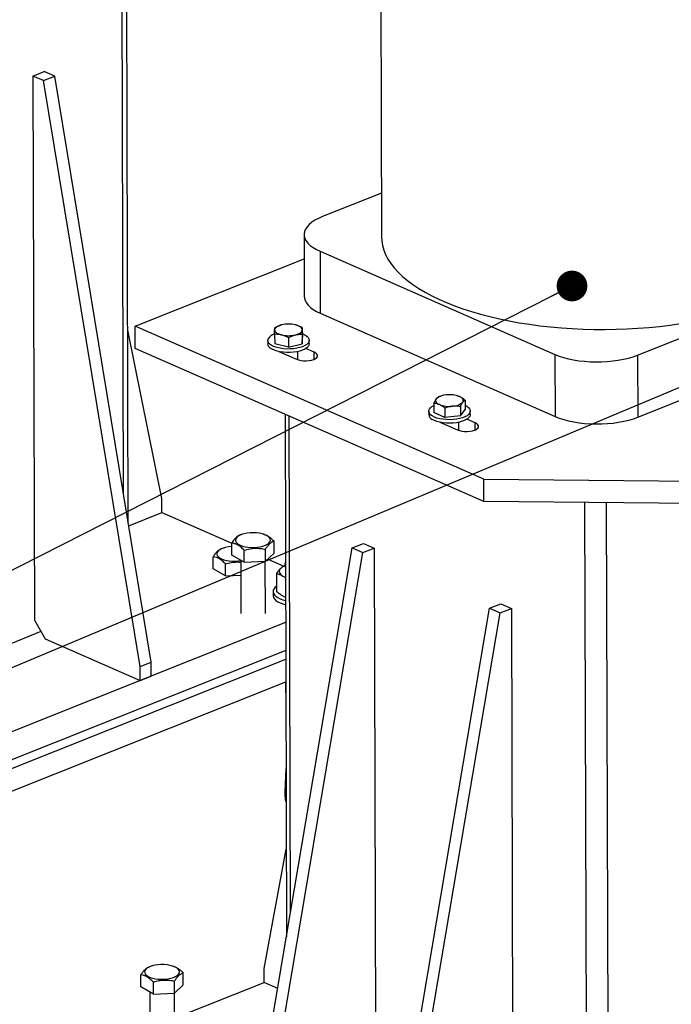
# Model space of a CAD drawing. Header units: millimetres. Extents: x 5 to 589, y 5 to 415.
# Tile 52 of 95: x 506 to 528, y 150 to 182. Entities that reach past the tile are written whole.
import ezdxf

# ---------------------------------------------------------------- set-up
doc = ezdxf.new("R2010")
doc.units = ezdxf.units.MM
doc.layers.add('NOTES', color=6, linetype='Continuous')
doc.layers.add('TRAIT-FORT', color=4, linetype='Continuous', lineweight=25)
doc.dimstyles.new('SLDDIMSTYLE7', dxfattribs={"dimtxt": 0.18, "dimasz": 1, "dimexe": 0, "dimexo": 0.0625, "dimgap": 0, "dimtad": 0, "dimtih": 1, "dimtoh": 1, "dimdec": 0, "dimrnd": 1e-09, "dimzin": 0, "dimdsep": 46, "dimtxsty": 'Standard', "dimblk1": 'DOT', "dimblk2": 'DOT', "dimsah": 1, "dimcen": 0.09, "dimadec": 0, "dimazin": 0, "dimtfac": 1, "dimtdec": 0, "dimtofl": 0, "dimtmove": 0, "dimatfit": 3, "dimldrblk": 'DOT', "dimfxl": 0, "dimfrac": 2, "dimtolj": 1, "dimtzin": 0, "dimarcsym": 0})

# ---------------------------------------------------------------- blocks, each defined once
blk = doc.blocks.new('_Dot')
at = {"color": 0, "linetype": 'ByBlock', "lineweight": -2}
blk.add_line((-0.5, 0), (-1, 0), dxfattribs=at)
at = {"color": 0, "linetype": 'ByBlock', "const_width": 0.5}
blk.add_lwpolyline([(-0.25, 0, 1), (0.25, 0, 1)], format="xyb", close=True, dxfattribs=at)

msp = doc.modelspace()

# ---------------------------------------------------------------- linework, layer by layer
at = {"layer": 'TRAIT-FORT', "color": 4, "linetype": 'Continuous', "lineweight": 25}
for p, q in [((509.7179, 166.2969), (509.6624, 186.3007)), ((509.8771, 165.3313), (509.8187, 186.363)), ((518.0922, 184.923), (518.1208, 174.6331)), ((506.7734, 179.8755), (507.1364, 180.0201)), ((506.7734, 179.8755), (506.8226, 162.1631)), ((507.1173, 179.7245), (506.7734, 179.8755)), ((507.1173, 179.7245), (507.4803, 179.8691)), ((507.4803, 179.8691), (507.1364, 180.0201)), ((510.6245, 160.7976), (507.4803, 179.8691)), ((510.2616, 160.6529), (507.1173, 179.7245)), ((518.1168, 176.0653), (516.1943, 175.299)), ((515.5996, 174.7183), (515.6052, 172.6996)), ((516.1217, 174.1724), (523.7649, 170.8161)), ((516.1217, 174.1724), (516.1273, 172.1537)), ((526.458, 170.7919), (535.2159, 174.2828)), ((510.1014, 171.736), (515.6017, 173.9284)), ((516.1273, 172.1537), (523.7705, 168.7973)), ((526.4636, 168.7731), (535.2215, 172.264)), ((510.9673, 166.12), (509.8597, 171.6022)), ((521.4502, 166.7524), (510.1014, 171.736)), ((510.1034, 171.0094), (510.1014, 171.736)), ((514.6409, 171.4665), (514.6417, 171.1624)), ((515.5408, 171.4676), (515.5417, 171.1635)), ((515.5422, 171.685), (515.5431, 171.3808)), ((514.4174, 171.2698), (514.4177, 171.1562)), ((515.091, 171.0543), (514.6417, 171.1624)), ((515.0902, 171.3584), (515.091, 171.0543)), ((515.091, 171.0543), (515.5417, 171.1635)), ((515.5417, 171.1635), (515.5431, 171.3808)), ((515.7677, 171.16), (515.7674, 171.2735)), ((521.4522, 166.0258), (510.1034, 171.0094)), ((514.7818, 170.9068), (515.3479, 170.6582)), ((514.7934, 170.9044), (514.7934, 170.9017)), ((515.3941, 170.6408), (515.3934, 170.906)), ((515.9286, 170.8897), (515.6611, 171.0071)), ((515.9292, 170.6598), (515.9286, 170.8897)), ((523.7649, 170.8161), (523.7705, 168.7973)), ((526.458, 170.7919), (526.4636, 168.7731)), ((519.8267, 169.2235), (519.8275, 168.9194)), ((520.035, 169.4519), (519.977, 169.4319)), ((520.0606, 169.4601), (520.035, 169.4519)), ((520.6075, 169.4604), (520.6035, 169.4616)), ((520.8385, 169.325), (520.8393, 169.0209)), ((519.6584, 168.9683), (519.6588, 168.8547)), ((520.1832, 168.7617), (519.8275, 168.9194)), ((520.1823, 169.0659), (520.1832, 168.7617)), ((520.6882, 169.1166), (520.6891, 168.8125)), ((520.6891, 168.8125), (520.8393, 169.0209)), ((521.0088, 168.8585), (521.0084, 168.972)), ((514.9801, 168.8678), (515.0274, 151.8567)), ((515.1618, 152.6513), (515.117, 168.8078)), ((520.0228, 168.6053), (520.589, 168.3567)), ((520.0345, 168.6028), (520.0345, 168.6002)), ((520.6891, 168.8125), (520.1832, 168.7617)), ((520.6352, 168.3393), (520.6345, 168.6045)), ((521.1697, 168.5882), (520.9022, 168.7056)), ((521.1703, 168.3583), (521.1697, 168.5882)), ((521.4502, 166.7524), (528.5187, 166.689)), ((521.4522, 166.0258), (521.4502, 166.7524)), ((510.9686, 165.6658), (510.9673, 166.12)), ((528.5207, 165.9623), (521.4522, 166.0258)), ((524.8052, 143.3258), (524.7423, 165.9962)), ((525.512, 143.3194), (525.4491, 165.9899)), ((509.8926, 165.2369), (510.9686, 165.6658)), ((510.9686, 165.6658), (513.2442, 164.6665)), ((513.5889, 164.9587), (513.5205, 164.9369)), ((514.312, 164.9495), (514.2766, 164.9606)), ((514.6239, 164.3462), (514.6228, 164.7359)), ((512.9827, 164.5128), (512.9142, 164.491)), ((513.2453, 164.2846), (513.2442, 164.6743)), ((513.6504, 164.0504), (513.6494, 164.4402)), ((513.9525, 145.5046), (517.1699, 164.519)), ((514.3397, 164.0812), (514.3386, 164.471)), ((517.1699, 164.519), (517.5328, 164.6637)), ((517.1699, 164.519), (517.5138, 164.368)), ((517.5138, 164.368), (517.8767, 164.5126)), ((517.5328, 164.6637), (517.8767, 164.5126)), ((517.8767, 164.5126), (517.9259, 146.8003)), ((512.639, 163.8387), (512.6379, 164.2284)), ((513.6504, 164.0504), (513.2453, 164.2846)), ((513.5351, 164.1171), (513.5399, 162.3836)), ((513.6504, 164.0504), (514.3397, 164.0812)), ((514.2964, 145.3536), (517.5138, 164.368)), ((514.3399, 162.3858), (514.3352, 164.081)), ((514.6239, 164.3462), (514.3397, 164.0812)), ((514.4157, 164.1521), (514.9357, 163.9238)), ((513.0442, 163.6045), (512.639, 163.8387)), ((513.0442, 163.6045), (513.0431, 163.9943)), ((514.989, 163.9538), (514.9845, 163.953)), ((514.9888, 164.0159), (514.9895, 163.748)), ((513.0442, 163.6045), (513.5365, 163.6265)), ((514.7003, 163.688), (514.702, 163.0991)), ((514.5913, 163.0974), (514.5917, 162.9612)), ((518.4233, 143.5414), (521.6406, 162.5558)), ((521.6406, 162.5558), (522.0036, 162.7004)), ((521.6406, 162.5558), (521.9845, 162.4047)), ((521.9845, 162.4047), (522.3475, 162.5494)), ((522.0036, 162.7004), (522.3475, 162.5494)), ((522.3475, 162.5494), (522.3966, 144.8371)), ((506.8226, 162.1631), (507.1677, 161.5579)), ((518.7672, 143.3904), (521.9845, 162.4047)), ((514.999, 162.0866), (499.0115, 155.714)), ((507.0339, 161.7927), (505.5309, 161.1936)), ((507.1677, 161.5579), (510.2628, 160.1988)), ((498.995, 154.51), (515.0023, 160.8905)), ((515.0015, 161.1783), (499.014, 154.8057)), ((510.2616, 160.6529), (510.6245, 160.7976)), ((510.2628, 160.1988), (510.2616, 160.6529)), ((510.6258, 160.3434), (510.6245, 160.7976)), ((510.2628, 160.1988), (510.6258, 160.3434)), ((498.997, 153.7742), (515.0043, 160.1547)), ((514.9995, 160.1528), (515.0015, 159.4198)), ((515.0095, 157.3347), (514.9673, 156.567)), ((515.0136, 155.9627), (515.014, 155.8319)), ((515.0159, 155.9808), (515.0153, 155.9783)), ((515.0153, 155.9783), (515.016, 155.9448)), ((514.2953, 150.827), (515.0194, 154.7144)), ((510.2878, 150.2314), (510.2867, 150.6212)), ((510.6315, 150.9056), (510.5631, 150.8837)), ((511.3545, 150.8964), (511.3192, 150.9075)), ((511.6664, 150.293), (511.6653, 150.6828)), ((514.2966, 150.3728), (514.2953, 150.827)), ((510.693, 149.9973), (510.6919, 150.387)), ((511.38, 149.2103), (514.2966, 150.3728)), ((511.3823, 150.0281), (511.3812, 150.4179)), ((514.7431, 150.1768), (514.2966, 150.3728)), ((510.693, 149.9973), (510.2878, 150.2314)), ((510.5777, 150.0639), (510.5825, 148.3305)), ((510.693, 149.9973), (511.3823, 150.0281)), ((511.3825, 148.3327), (511.3778, 150.0279)), ((511.3823, 150.0281), (511.6664, 150.293))]:
    msp.add_line(p, q, dxfattribs=at)
at = {"layer": 'TRAIT-FORT', "color": 4, "linetype": 'Continuous', "lineweight": 25, "flags": 128}
for points in [[(516.1943, 175.299), (516.0651, 175.2422), (515.9497, 175.1804), (515.8493, 175.1142), (515.7648, 175.0443), (515.6971, 174.9712), (515.6468, 174.8958), (515.6144, 174.8187), (515.6002, 174.7407), (515.6044, 174.6626), (515.6268, 174.585), (515.6673, 174.5087), (515.7256, 174.4346), (515.8009, 174.3632), (515.8927, 174.2953), (516, 174.2315), (516.1217, 174.1724)], [(518.1208, 174.6331), (518.1273, 174.5082), (518.1513, 174.3588), (518.193, 174.2102), (518.2522, 174.0626), (518.3288, 173.9164), (518.4226, 173.7721), (518.5334, 173.6299), (518.6609, 173.4902), (518.8048, 173.3534), (518.9647, 173.2198), (519.1403, 173.0896), (519.3311, 172.9633), (519.5367, 172.8412), (519.7565, 172.7234), (519.99, 172.6104), (520.2366, 172.5024), (520.4958, 172.3996), (520.7669, 172.3024), (521.0493, 172.2109), (521.3421, 172.1254), (521.6449, 172.046), (521.9567, 171.9731), (522.2768, 171.9067), (522.6045, 171.847), (522.9389, 171.7942), (523.2792, 171.7484), (523.6247, 171.7097), (523.9744, 171.6783), (524.3274, 171.654), (524.683, 171.6372), (525.0403, 171.6277), (525.3983, 171.6256), (525.7563, 171.6309), (526.1132, 171.6436), (526.4684, 171.6637), (526.8208, 171.6911), (527.1696, 171.7258), (527.514, 171.7676), (527.8532, 171.8165)], [(515.6052, 172.6996), (515.61, 172.6438), (515.6324, 172.5662), (515.673, 172.49), (515.7312, 172.4158), (515.8065, 172.3444), (515.8983, 172.2765), (516.0056, 172.2127), (516.1273, 172.1537)], [(514.8675, 171.775), (514.8184, 171.7613), (514.7741, 171.745), (514.7351, 171.7264), (514.7023, 171.7059), (514.6761, 171.6838), (514.6571, 171.6605), (514.6454, 171.6363), (514.6414, 171.6117)], [(515.5414, 171.6128), (515.5377, 171.6374), (515.5264, 171.6615), (515.5076, 171.6848), (515.4817, 171.7068), (515.4492, 171.7273), (515.4105, 171.7457), (515.3663, 171.7619), (515.3175, 171.7755)], [(515.5428, 171.4829), (515.5492, 171.4805), (515.6248, 171.4464), (515.6858, 171.4075), (515.7306, 171.365), (515.7581, 171.3198), (515.7674, 171.2734), (515.7583, 171.2269), (515.731, 171.1816), (515.6863, 171.1388), (515.6253, 171.0996), (515.5499, 171.0651), (515.462, 171.0362), (515.364, 171.0138), (515.2585, 170.9984), (515.1486, 170.9904), (515.0371, 170.9901), (514.9271, 170.9975), (514.8217, 171.0124), (514.7236, 171.0343), (514.6356, 171.0627), (514.56, 171.0969), (514.499, 171.1357), (514.4541, 171.1783), (514.4267, 171.2234), (514.4174, 171.2699), (514.4265, 171.3164), (514.4265, 171.3164)], [(514.6414, 171.6117), (514.6451, 171.5872), (514.6565, 171.563), (514.6752, 171.5397), (514.7011, 171.5177), (514.7337, 171.4973), (514.7724, 171.4788), (514.8166, 171.4626), (514.8654, 171.449)], [(515.3154, 171.4495), (515.3644, 171.4633), (515.4088, 171.4795), (515.4477, 171.4981), (515.4806, 171.5186), (515.5067, 171.5407), (515.5258, 171.5641), (515.5374, 171.5882), (515.5414, 171.6128)], [(515.7677, 171.16), (515.7677, 171.1598), (515.7586, 171.1134), (515.7313, 171.0681), (515.6866, 171.0253), (515.6257, 170.9861), (515.5502, 170.9516), (515.4623, 170.9227), (515.3643, 170.9003), (515.2589, 170.8848), (515.1489, 170.8769), (515.0374, 170.8766), (514.9275, 170.884), (514.822, 170.8989), (514.7239, 170.9208), (514.6359, 170.9492), (514.5603, 170.9833), (514.4993, 171.0222), (514.4544, 171.0648), (514.427, 171.1099), (514.4177, 171.1562)], [(515.3479, 170.6582), (515.4164, 170.6342), (515.496, 170.6172), (515.5828, 170.6081), (515.6723, 170.6073), (515.7601, 170.6149), (515.8419, 170.6304), (515.9134, 170.6531), (515.9711, 170.6819), (516.0121, 170.7153), (516.0344, 170.7516), (516.0368, 170.7891), (516.0192, 170.8258), (515.9825, 170.8599), (515.9286, 170.8897)], [(523.7649, 170.8161), (523.9, 170.7623), (524.0471, 170.7144), (524.2048, 170.6728), (524.3716, 170.6378), (524.5459, 170.6099), (524.7259, 170.5893), (524.91, 170.5762), (525.0964, 170.5706), (525.2834, 170.5728), (525.4689, 170.5826), (525.6514, 170.6), (525.8291, 170.6247), (526.0002, 170.6566), (526.1631, 170.6954), (526.3162, 170.7406), (526.458, 170.7919)], [(519.9017, 169.3642), (519.8884, 169.3402), (519.8827, 169.3157), (519.8847, 169.2911), (519.8944, 169.2668), (519.9115, 169.2433), (519.9359, 169.2209), (519.967, 169.2001), (520.0044, 169.1812)], [(520.7633, 169.2573), (520.7766, 169.2813), (520.7823, 169.3058), (520.7803, 169.3304), (520.7706, 169.3547), (520.7535, 169.3782), (520.7291, 169.4006), (520.698, 169.4214), (520.6606, 169.4403)], [(519.7732, 168.8113), (519.7189, 168.8519), (519.6813, 168.8957), (519.6615, 168.9416), (519.6601, 168.9882), (519.677, 169.0343), (519.7118, 169.0787), (519.7636, 169.1201), (519.8269, 169.1556)], [(520.839, 169.1584), (520.8936, 169.1289), (520.948, 169.0883), (520.9856, 169.0445), (521.0053, 168.9987), (521.0068, 168.952), (520.9899, 168.9059), (520.9551, 168.8615), (520.9033, 168.8201), (520.836, 168.7828), (520.755, 168.7506), (520.6625, 168.7244), (520.561, 168.7048), (520.4533, 168.6926), (520.3423, 168.6878), (520.2311, 168.6908), (520.1227, 168.7014), (520.02, 168.7194), (519.9259, 168.7441), (519.8429, 168.7751), (519.7732, 168.8113), (519.7732, 168.8113)], [(521.0088, 168.8585), (521.0071, 168.8385), (520.9902, 168.7924), (520.9554, 168.748), (520.9036, 168.7066), (520.8363, 168.6693), (520.7553, 168.6371), (520.6628, 168.6108), (520.5613, 168.5913), (520.4536, 168.579), (520.3426, 168.5743), (520.2314, 168.5773), (520.123, 168.5879), (520.0203, 168.6058), (519.9262, 168.6306), (519.8432, 168.6615), (519.7736, 168.6978)], [(520.589, 168.3567), (520.6575, 168.3327), (520.7371, 168.3157), (520.8238, 168.3066), (520.9134, 168.3058), (521.0012, 168.3134), (521.0829, 168.3289), (521.1544, 168.3516), (521.2121, 168.3804), (521.2532, 168.4138), (521.2754, 168.4501), (521.2779, 168.4876), (521.2603, 168.5243), (521.2236, 168.5584), (521.1697, 168.5882)], [(523.7705, 168.7973), (523.9056, 168.7436), (524.0527, 168.6956), (524.2104, 168.654), (524.3772, 168.6191), (524.5515, 168.5912), (524.7315, 168.5705), (524.9156, 168.5574), (525.1021, 168.5519), (525.289, 168.5541), (525.4745, 168.5639), (525.6571, 168.5812), (525.8347, 168.606), (526.0058, 168.6379), (526.1687, 168.6766), (526.3218, 168.7219), (526.4636, 168.7731)], [(514.4532, 164.6729), (514.4866, 164.7134), (514.5022, 164.7557), (514.4995, 164.7984), (514.4786, 164.8402), (514.4402, 164.8797), (514.3855, 164.9157), (514.3163, 164.947), (514.2347, 164.9726), (514.1435, 164.9916), (514.0455, 165.0035), (513.9439, 165.0079), (513.842, 165.0046), (513.743, 164.9938), (513.6501, 164.9758), (513.5664, 164.9511), (513.4944, 164.9206), (513.4365, 164.8853), (513.3946, 164.8462), (513.37, 164.8046), (513.3635, 164.762), (513.3753, 164.7195), (513.4051, 164.6787), (513.4518, 164.6408), (513.514, 164.6071), (513.5897, 164.5785), (513.6765, 164.5561), (513.7714, 164.5406), (513.8716, 164.5324), (513.9738, 164.5318), (514.0747, 164.5389), (514.171, 164.5534), (514.2597, 164.5748), (514.3379, 164.6025), (514.4031, 164.6356), (514.4532, 164.6729)], [(513.2445, 164.5593), (513.2357, 164.5588), (513.1367, 164.5479), (513.0439, 164.5299), (512.9601, 164.5052), (512.8881, 164.4747), (512.8302, 164.4394), (512.7883, 164.4003), (512.7637, 164.3588), (512.7572, 164.3161), (512.7691, 164.2737), (512.7988, 164.2328), (512.8456, 164.1949), (512.9078, 164.1612), (512.9835, 164.1326), (513.0702, 164.1102), (513.1652, 164.0947), (513.2654, 164.0865), (513.3675, 164.0859), (513.4684, 164.093), (513.5352, 164.1022)], [(514.8423, 163.8507), (514.8149, 163.8199), (514.7973, 163.7879), (514.7898, 163.7552), (514.7926, 163.7224), (514.8056, 163.6901), (514.8286, 163.6587), (514.8612, 163.6289), (514.9028, 163.6012)], [(514.9937, 163.99), (514.9888, 164.0143), (514.9935, 164.0418)], [(514.9028, 163.6012), (514.9528, 163.576), (514.9949, 163.5591)], [(514.7015, 163.2675), (514.6617, 163.2352), (514.621, 163.1881), (514.5974, 163.139), (514.5916, 163.089), (514.6037, 163.0393), (514.6333, 162.9909), (514.6799, 162.945), (514.7424, 162.9025), (514.8194, 162.8644), (514.9091, 162.8315), (514.997, 162.8076)], [(514.5917, 162.9612), (514.592, 162.9528), (514.604, 162.903), (514.6337, 162.8547), (514.6803, 162.8087), (514.7428, 162.7662), (514.8197, 162.7281), (514.9095, 162.6953), (514.9925, 162.6725)], [(515.0015, 159.4198), (515.0016, 159.4182), (515.0064, 159.3939)], [(515.0121, 157.3504), (515.0094, 157.3291), (515.0122, 157.3109)], [(514.986, 156.3334), (514.9939, 156.3077), (515.0151, 156.2779)], [(515.014, 155.8319), (515.014, 155.8303), (515.0164, 155.814)], [(510.456, 150.813), (510.4226, 150.7725), (510.407, 150.7302), (510.4097, 150.6875), (510.4306, 150.6457), (510.469, 150.6062), (510.5237, 150.5702), (510.5929, 150.5389), (510.6744, 150.5134), (510.7657, 150.4943), (510.8636, 150.4824), (510.9652, 150.478), (511.0672, 150.4813), (511.1661, 150.4921), (511.259, 150.5101), (511.3428, 150.5348), (511.4148, 150.5653), (511.4727, 150.6007), (511.5146, 150.6397), (511.5392, 150.6813), (511.5457, 150.724), (511.5338, 150.7664), (511.5041, 150.8072), (511.4573, 150.8451), (511.3951, 150.8789), (511.3194, 150.9074), (511.2327, 150.9298), (511.1377, 150.9454), (511.0375, 150.9535), (510.9354, 150.9541), (510.8345, 150.947), (510.7382, 150.9325), (510.6495, 150.9111), (510.5713, 150.8834), (510.5061, 150.8503), (510.456, 150.813)]]:
    msp.add_lwpolyline(points, dxfattribs=at)
at = {"layer": 'TRAIT-FORT', "color": 4, "linetype": 'Continuous', "lineweight": 25}
for centre, radius, start, end in [((515.0936, 170.7941), 1.0066, 77.15201, 102.98445), ((514.7555, 171.1084), 0.3892, 107.36361, 147.70023), ((515.0892, 172.4304), 1.0066, 257.15201, 282.98445), ((520.2315, 169.0092), 0.4845, 90.20579, 132.89664), ((520.3374, 168.5978), 0.9024, 69.01132, 96.84506), ((520.4334, 169.6123), 0.4845, 270.20579, 312.89664), ((520.3276, 170.0237), 0.9024, 249.01132, 276.84506), ((519.8545, 168.8775), 0.1971, 186.63435, 245.74683), ((515.1453, 163.4932), 0.4686, 109.47561, 130.27466), ((515.0761, 156.5693), 0.1088, 181.22161, 235.54034)]:
    msp.add_arc(centre, radius, start, end, dxfattribs=at)
for points, knots in [([(514.6422, 171.6839), (514.6604, 171.6935), (514.6968, 171.7128), (514.7527, 171.7378), (514.8097, 171.7595), (514.8482, 171.7698), (514.8675, 171.775)], [0, 0, 0, 0, 0.2472686, 0.4953626, 0.746874, 1, 1, 1, 1]), ([(515.5422, 171.685), (515.5241, 171.6945), (515.4877, 171.7137), (515.4319, 171.7386), (515.3751, 171.7602), (515.3367, 171.7704), (515.3175, 171.7755)], [0, 0, 0, 0, 0.2472686, 0.4953626, 0.746874, 1, 1, 1, 1]), ([(514.6409, 171.4665), (514.6409, 171.4721), (514.6409, 171.4832), (514.641, 171.5161), (514.6412, 171.5633), (514.6413, 171.5955), (514.6414, 171.6117)], [0, 0, 0, 0, 0.0973863, 0.1948131, 0.5946686, 1, 1, 1, 1]), ([(514.8654, 171.449), (514.8601, 171.4502), (514.8373, 171.4555), (514.797, 171.4625), (514.7446, 171.4675), (514.6924, 171.469), (514.6581, 171.4674), (514.6409, 171.4665)], [0, 0, 0, 0, 0.0700556, 0.2998126, 0.5308313, 0.7650256, 1, 1, 1, 1]), ([(514.6414, 171.6117), (514.6415, 171.6194), (514.6416, 171.6339), (514.6417, 171.6508), (514.6419, 171.6644), (514.6421, 171.6755), (514.6422, 171.6811), (514.6422, 171.6839)], [0, 0, 0, 0, 0.2190861, 0.4128361, 0.6072728, 0.8034231, 1, 1, 1, 1]), ([(515.0902, 171.3584), (515.072, 171.368), (515.0357, 171.3872), (514.9799, 171.4121), (514.923, 171.4336), (514.8847, 171.4439), (514.8654, 171.449)], [0, 0, 0, 0, 0.2472686, 0.4953626, 0.746874, 1, 1, 1, 1]), ([(515.0902, 171.3584), (515.1083, 171.368), (515.1448, 171.3873), (515.2006, 171.4123), (515.2576, 171.434), (515.2961, 171.4443), (515.3154, 171.4495)], [0, 0, 0, 0, 0.2472686, 0.4953626, 0.746874, 1, 1, 1, 1]), ([(515.3154, 171.4495), (515.3208, 171.4508), (515.3436, 171.4561), (515.3841, 171.4632), (515.4366, 171.4684), (515.489, 171.47), (515.5236, 171.4684), (515.5408, 171.4676)], [0, 0, 0, 0, 0.07005562, 0.29981264, 0.53083129, 0.76502558, 1, 1, 1, 1]), ([(515.5408, 171.4676), (515.5409, 171.4787), (515.5409, 171.5011), (515.5411, 171.5326), (515.5412, 171.5622), (515.5413, 171.5894), (515.5414, 171.605), (515.5414, 171.6128)], [0, 0, 0, 0, 0.1947331, 0.3943865, 0.5945898, 0.7968571, 1, 1, 1, 1]), ([(515.5414, 171.6128), (515.5415, 171.6205), (515.5416, 171.635), (515.5417, 171.6519), (515.5419, 171.6655), (515.542, 171.6766), (515.5422, 171.6822), (515.5422, 171.685)], [0, 0, 0, 0, 0.21908612, 0.41283615, 0.60727282, 0.8034231, 1, 1, 1, 1]), ([(519.8267, 169.2235), (519.8327, 169.2371), (519.8449, 169.2644), (519.8635, 169.3018), (519.8825, 169.336), (519.8953, 169.3548), (519.9017, 169.3642)], [0, 0, 0, 0, 0.2472686, 0.4953626, 0.746874, 1, 1, 1, 1]), ([(520.0044, 169.1812), (519.9912, 169.1866), (519.9664, 169.197), (519.93, 169.2078), (519.8954, 169.2156), (519.8608, 169.2209), (519.8381, 169.2226), (519.8267, 169.2235)], [0, 0, 0, 0, 0.2190861, 0.4128361, 0.6072728, 0.8034231, 1, 1, 1, 1]), ([(519.9017, 169.3642), (519.9035, 169.3666), (519.9111, 169.377), (519.9246, 169.393), (519.9421, 169.4097), (519.9596, 169.4228), (519.9712, 169.4289), (519.977, 169.4319)], [0, 0, 0, 0, 0.0700556, 0.2998126, 0.5308313, 0.7650256, 1, 1, 1, 1]), ([(520.6606, 169.4403), (520.6474, 169.446), (520.6297, 169.4535), (520.6121, 169.4587), (520.6076, 169.46)], [0, 0, 0, 0, 0.7445639, 1, 1, 1, 1]), ([(520.8385, 169.325), (520.8272, 169.3342), (520.8043, 169.3527), (520.7693, 169.3783), (520.7335, 169.402), (520.6972, 169.4231), (520.6728, 169.4346), (520.6606, 169.4403)], [0, 0, 0, 0, 0.1947331, 0.3943865, 0.5945898, 0.7968571, 1, 1, 1, 1]), ([(520.6882, 169.1166), (520.6943, 169.1302), (520.7064, 169.1575), (520.725, 169.1949), (520.744, 169.2291), (520.7568, 169.2479), (520.7633, 169.2573)], [0, 0, 0, 0, 0.2472686, 0.4953626, 0.746874, 1, 1, 1, 1]), ([(520.7633, 169.2573), (520.765, 169.2597), (520.7727, 169.2701), (520.7862, 169.2861), (520.8037, 169.3028), (520.8212, 169.3159), (520.8327, 169.322), (520.8385, 169.325)], [0, 0, 0, 0, 0.0700556, 0.2998126, 0.5308313, 0.7650256, 1, 1, 1, 1]), ([(520.1823, 169.0659), (520.1767, 169.0705), (520.1654, 169.0797), (520.1307, 169.1068), (520.0773, 169.145), (520.0288, 169.1691), (520.0044, 169.1812)], [0, 0, 0, 0, 0.0973863, 0.1948131, 0.5946686, 1, 1, 1, 1]), ([(520.4352, 169.1277), (520.4292, 169.1271), (520.4035, 169.1243), (520.3581, 169.117), (520.2992, 169.1036), (520.2404, 169.0866), (520.2017, 169.0728), (520.1823, 169.0659)], [0, 0, 0, 0, 0.0700556, 0.2998126, 0.5308313, 0.7650256, 1, 1, 1, 1]), ([(520.6882, 169.1166), (520.6678, 169.1198), (520.6269, 169.1261), (520.5641, 169.1313), (520.5001, 169.1327), (520.4569, 169.1294), (520.4352, 169.1277)], [0, 0, 0, 0, 0.2472686, 0.4953626, 0.746874, 1, 1, 1, 1]), ([(513.5194, 164.9362), (513.5135, 164.9343), (513.4986, 164.9295), (513.4744, 164.9186), (513.4468, 164.9032), (513.4163, 164.8821), (513.3826, 164.8533), (513.346, 164.815), (513.3093, 164.7698), (513.2753, 164.7223), (513.2537, 164.689), (513.2442, 164.6743)], [0, 0, 0, 0, 0.0661483, 0.1654752, 0.2655243, 0.3659016, 0.4956488, 0.6263268, 0.7596544, 0.8937264, 1, 1, 1, 1]), ([(514.3117, 164.9485), (514.3157, 164.9476), (514.3557, 164.9389), (514.4292, 164.8995), (514.5298, 164.8275), (514.5916, 164.7666), (514.6228, 164.7359)], [0, 0, 0, 0, 0.03894, 0.39224557, 0.69333829, 1, 1, 1, 1]), ([(514.6228, 164.7359), (514.6139, 164.7331), (514.596, 164.7274), (514.5688, 164.7153), (514.5413, 164.6999), (514.5107, 164.6787), (514.4771, 164.65), (514.4405, 164.6117), (514.4037, 164.5664), (514.3697, 164.519), (514.3482, 164.4857), (514.3386, 164.471)], [0, 0, 0, 0, 0.09597591, 0.19213026, 0.28898369, 0.38615496, 0.51175797, 0.63826211, 0.76733117, 0.89712084, 1, 1, 1, 1]), ([(512.9132, 164.4903), (512.9072, 164.4884), (512.8923, 164.4836), (512.8681, 164.4727), (512.8406, 164.4574), (512.81, 164.4362), (512.7764, 164.4075), (512.7397, 164.3691), (512.703, 164.3239), (512.669, 164.2764), (512.6475, 164.2432), (512.6379, 164.2284)], [0, 0, 0, 0, 0.0661483, 0.1654752, 0.2655243, 0.3659016, 0.4956488, 0.6263268, 0.7596544, 0.8937264, 1, 1, 1, 1]), ([(513.6494, 164.4402), (513.6142, 164.4746), (513.543, 164.5441), (513.4376, 164.6153), (513.337, 164.6583), (513.2753, 164.6689), (513.2442, 164.6743)], [0, 0, 0, 0, 0.2646075, 0.534953, 0.7653458, 1, 1, 1, 1]), ([(513.6494, 164.4402), (513.7091, 164.4569), (513.83, 164.4907), (514.0092, 164.5091), (514.1805, 164.5015), (514.2856, 164.4812), (514.3386, 164.471)], [0, 0, 0, 0, 0.26460747, 0.534953, 0.76534584, 1, 1, 1, 1]), ([(513.0431, 163.9943), (513.0079, 164.0287), (512.9367, 164.0982), (512.8314, 164.1695), (512.7307, 164.2124), (512.669, 164.223), (512.6379, 164.2284)], [0, 0, 0, 0, 0.2646075, 0.534953, 0.7653458, 1, 1, 1, 1]), ([(513.0431, 163.9943), (513.1029, 164.0109), (513.2237, 164.0443), (513.3907, 164.0638), (513.4943, 164.0565), (513.5353, 164.0536)], [0, 0, 0, 0, 0.3716742, 0.7514082, 1, 1, 1, 1]), ([(514.8423, 163.8507), (514.8305, 163.8393), (514.8068, 163.8164), (514.7712, 163.7769), (514.7357, 163.7343), (514.7121, 163.7035), (514.7003, 163.688)], [0, 0, 0, 0, 0.2486221, 0.4978734, 0.748733, 1, 1, 1, 1]), ([(514.9845, 163.953), (514.9728, 163.9465), (514.9493, 163.9335), (514.9139, 163.9099), (514.8782, 163.883), (514.8543, 163.8615), (514.8423, 163.8507)], [0, 0, 0, 0, 0.2488901, 0.4981338, 0.7487594, 1, 1, 1, 1]), ([(514.7003, 163.688), (514.717, 163.6828), (514.7503, 163.6723), (514.8008, 163.6526), (514.8517, 163.6296), (514.8858, 163.6107), (514.9028, 163.6012)], [0, 0, 0, 0, 0.2488901, 0.4981338, 0.7487594, 1, 1, 1, 1]), ([(514.9028, 163.6012), (514.9197, 163.5911), (514.9505, 163.5728), (514.9811, 163.5509), (514.9949, 163.5411)], [0, 0, 0, 0, 0.549345, 1, 1, 1, 1]), ([(514.9046, 162.9518), (514.8877, 162.9619), (514.8539, 162.9822), (514.8032, 163.0178), (514.7525, 163.0566), (514.7188, 163.0849), (514.702, 163.0991)], [0, 0, 0, 0, 0.24862213, 0.49787339, 0.74873304, 1, 1, 1, 1]), ([(514.9967, 162.9055), (514.9831, 162.9115), (514.9524, 162.925), (514.9217, 162.9422), (514.9046, 162.9518)], [0, 0, 0, 0, 0.4448756, 1, 1, 1, 1]), ([(514.9685, 156.56), (514.9685, 156.5472), (514.9687, 156.4711), (514.9783, 156.3956), (514.9862, 156.3328)], [0, 0, 0, 0, 0.1687825, 1, 1, 1, 1]), ([(514.9866, 156.331), (514.9867, 156.3302), (514.9877, 156.3082), (514.9977, 156.2806), (515.012, 156.2582), (515.0152, 156.2533)], [0, 0, 0, 0, 0.0281501, 0.7870902, 1, 1, 1, 1]), ([(510.2867, 150.6212), (510.2956, 150.6349), (510.3134, 150.6625), (510.3405, 150.701), (510.368, 150.7369), (510.3986, 150.7728), (510.4322, 150.8067), (510.4688, 150.8367), (510.5056, 150.8599), (510.5367, 150.8749), (510.5554, 150.8809), (510.562, 150.8831)], [0, 0, 0, 0, 0.0991413, 0.1984669, 0.2985146, 0.3988906, 0.5286361, 0.6593124, 0.7926383, 0.9267085, 1, 1, 1, 1]), ([(510.6919, 150.387), (510.6567, 150.4214), (510.5855, 150.4909), (510.4802, 150.5622), (510.3795, 150.6051), (510.3179, 150.6158), (510.2867, 150.6212)], [0, 0, 0, 0, 0.2646075, 0.534953, 0.7653458, 1, 1, 1, 1]), ([(511.3542, 150.8953), (511.3582, 150.8945), (511.3982, 150.8857), (511.4717, 150.8464), (511.5723, 150.7744), (511.6341, 150.7135), (511.6653, 150.6828)], [0, 0, 0, 0, 0.03894, 0.3922456, 0.6933383, 1, 1, 1, 1]), ([(511.3812, 150.4179), (511.3901, 150.4316), (511.4078, 150.4591), (511.435, 150.4976), (511.4625, 150.5336), (511.493, 150.5694), (511.5266, 150.6034), (511.5633, 150.6334), (511.6, 150.6567), (511.6342, 150.6728), (511.6558, 150.6797), (511.6653, 150.6828)], [0, 0, 0, 0, 0.0959759, 0.1921303, 0.2889837, 0.386155, 0.511758, 0.6382621, 0.7673312, 0.8971208, 1, 1, 1, 1]), ([(510.6919, 150.387), (510.7517, 150.4038), (510.8726, 150.4376), (511.0517, 150.456), (511.2231, 150.4484), (511.3282, 150.4281), (511.3812, 150.4179)], [0, 0, 0, 0, 0.2646075, 0.534953, 0.7653458, 1, 1, 1, 1])]:
    msp.add_open_spline(points, degree=3, knots=knots, dxfattribs=at)

# ---------------------------------------------------------------- leaders
at = {"layer": 'NOTES', "color": 211}
for points in [[(554.3486, 180.889), (469.315, 145.1624)], [(524.3219, 173.0408), (469.315, 145.1624)]]:
    msp.add_leader(points, dimstyle='SLDDIMSTYLE7', dxfattribs=at)

doc.saveas('drawing.dxf')
